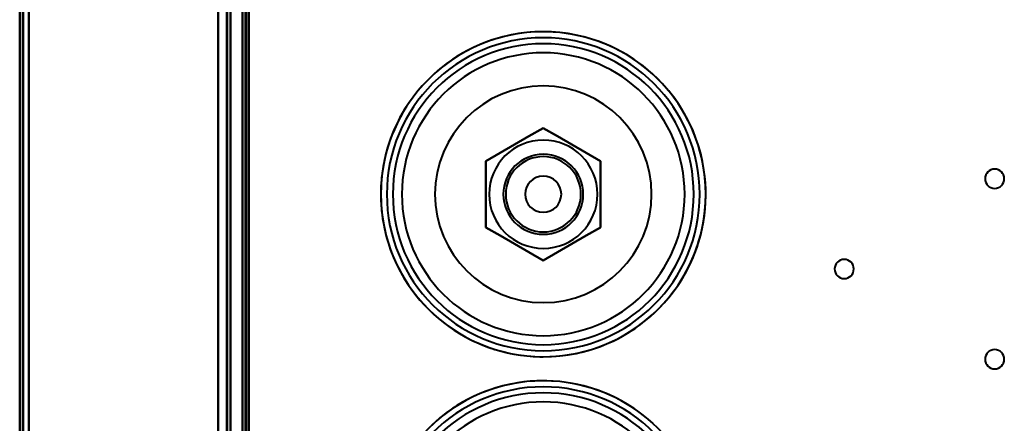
# Model space of a CAD drawing. Header units: millimetres. Extents: x -1115 to 1388, y -280 to 1010.
# Tile 52 of 76: x -362 to -198, y 597 to 664. Entities that reach past the tile are written whole.
import ezdxf

# ---------------------------------------------------------------- set-up
doc = ezdxf.new("R2010")
doc.units = ezdxf.units.MM
doc.layers.add('A-GENM', color=13, linetype='Continuous', lineweight=40)
doc.layers.add('G-IMPT', color=8, linetype='Continuous', lineweight=40)

# ---------------------------------------------------------------- blocks, each defined once
blk = doc.blocks.new('Maintenance r21 - Maintenance r21-751643-Droite')
at = {"layer": 'A-GENM'}
for p, q in [((-361.5, 1.65), (-361.5, 939.65)), ((-361.5, 939.65), (-361.5, 1.65))]:
    blk.add_line(p, q, dxfattribs=at)
blk = doc.blocks.new('NEXA 700 CALQUES_dwg-751640-Droite')
at = {"layer": 'G-IMPT'}
for p, q in [((-362, 937.77), (-362, 128.97)), ((-362, 937.77), (-362, 128.97)), ((-327, 129.47), (-327, 937.27)), ((-327, 129.47), (-327, 937.27)), ((-324.5, 902.27), (-324.5, 129.47)), ((-325, 745.07), (-325, 271.67))]:
    blk.add_line(p, q, dxfattribs=at)
at = {"layer": 'G-IMPT', "flags": 128}
for points in [[(-362, 128.97), (-362, 331.17), (-362, 533.37), (-362, 735.57), (-362, 937.77)], [(-362, 937.77), (-362, 735.57), (-362, 533.37), (-362, 331.17), (-362, 128.97)], [(-362, 128.97), (-362, 331.17), (-362, 533.37), (-362, 735.57), (-362, 937.77)], [(-362, 937.77), (-362, 735.57), (-362, 533.37), (-362, 331.17), (-362, 128.97)], [(-362, 937.77), (-362, 735.57), (-362, 533.37), (-362, 331.17), (-362, 128.97)], [(-362, 128.97), (-362, 331.17), (-362, 533.37), (-362, 735.57), (-362, 937.77)], [(-362, 937.77), (-362, 735.57), (-362, 533.37), (-362, 331.17), (-362, 128.97)], [(-362, 128.97), (-362, 331.17), (-362, 533.37), (-362, 735.57), (-362, 937.77)], [(-361.5, 937.77), (-361.5, 735.57), (-361.5, 533.37), (-361.5, 331.17), (-361.5, 128.97)], [(-361.5, 128.97), (-361.5, 331.17), (-361.5, 533.37), (-361.5, 735.57), (-361.5, 937.77)], [(-361.5, 128.97), (-361.5, 331.17), (-361.5, 533.37), (-361.5, 735.57), (-361.5, 937.77)], [(-361.5, 937.77), (-361.5, 735.57), (-361.5, 533.37), (-361.5, 331.17), (-361.5, 128.97)], [(-361.4, 937.77), (-361.4, 735.57), (-361.4, 533.37), (-361.4, 331.17), (-361.4, 128.97)], [(-361.4, 128.97), (-361.4, 331.17), (-361.4, 533.37), (-361.4, 735.57), (-361.4, 937.77)], [(-361.4, 128.97), (-361.4, 331.17), (-361.4, 533.37), (-361.4, 735.57), (-361.4, 937.77)], [(-361.4, 937.77), (-361.4, 735.57), (-361.4, 533.37), (-361.4, 331.17), (-361.4, 128.97)], [(-361.4, 937.77), (-361.4, 735.57), (-361.4, 533.37), (-361.4, 331.17), (-361.4, 128.97)], [(-361.4, 128.97), (-361.4, 331.17), (-361.4, 533.37), (-361.4, 735.57), (-361.4, 937.77)], [(-361.4, 128.97), (-361.4, 331.17), (-361.4, 533.37), (-361.4, 735.57), (-361.4, 937.77)], [(-361.4, 937.77), (-361.4, 735.57), (-361.4, 533.37), (-361.4, 331.17), (-361.4, 128.97)], [(-361.4, 128.97), (-361.4, 331.17), (-361.4, 533.37), (-361.4, 735.57), (-361.4, 937.77)], [(-361.4, 937.77), (-361.4, 735.57), (-361.4, 533.37), (-361.4, 331.17), (-361.4, 128.97)], [(-361.4, 937.77), (-361.4, 735.57), (-361.4, 533.37), (-361.4, 331.17), (-361.4, 128.97)], [(-361.4, 128.97), (-361.4, 331.17), (-361.4, 533.37), (-361.4, 735.57), (-361.4, 937.77)], [(-329, 128.97), (-329, 331.17), (-329, 533.37), (-329, 735.57), (-329, 937.77)], [(-329, 937.77), (-329, 735.57), (-329, 533.37), (-329, 331.17), (-329, 128.97)], [(-329, 937.77), (-329, 735.57), (-329, 533.37), (-329, 331.17), (-329, 128.97)], [(-329, 128.97), (-329, 331.17), (-329, 533.37), (-329, 735.57), (-329, 937.77)], [(-360.5, 937.27), (-360.5, 735.32), (-360.5, 533.37), (-360.5, 331.42), (-360.5, 129.47)], [(-360.5, 129.47), (-360.5, 331.42), (-360.5, 533.37), (-360.5, 735.32), (-360.5, 937.27)], [(-360.5, 937.27), (-360.5, 735.32), (-360.5, 533.37), (-360.5, 331.42), (-360.5, 129.47)], [(-360.5, 129.47), (-360.5, 331.42), (-360.5, 533.37), (-360.5, 735.32), (-360.5, 937.27)], [(-360.5, 937.27), (-360.5, 735.32), (-360.5, 533.37), (-360.5, 331.42), (-360.5, 129.47)], [(-360.5, 129.47), (-360.5, 331.42), (-360.5, 533.37), (-360.5, 735.32), (-360.5, 937.27)], [(-360.5, 129.47), (-360.5, 331.42), (-360.5, 533.37), (-360.5, 735.32), (-360.5, 937.27)], [(-360.5, 937.27), (-360.5, 735.32), (-360.5, 533.37), (-360.5, 331.42), (-360.5, 129.47)], [(-360.5, 129.47), (-360.5, 331.42), (-360.5, 533.37), (-360.5, 735.32), (-360.5, 937.27)], [(-360.5, 937.27), (-360.5, 735.32), (-360.5, 533.37), (-360.5, 331.42), (-360.5, 129.47)], [(-360.5, 937.27), (-360.5, 735.32), (-360.5, 533.37), (-360.5, 331.42), (-360.5, 129.47)], [(-360.5, 129.47), (-360.5, 331.42), (-360.5, 533.37), (-360.5, 735.32), (-360.5, 937.27)], [(-360.5, 129.47), (-360.5, 331.42), (-360.5, 533.37), (-360.5, 735.32), (-360.5, 937.27)], [(-360.5, 937.27), (-360.5, 735.32), (-360.5, 533.37), (-360.5, 331.42), (-360.5, 129.47)], [(-360.5, 937.27), (-360.5, 735.32), (-360.5, 533.37), (-360.5, 331.42), (-360.5, 129.47)], [(-360.5, 129.47), (-360.5, 331.42), (-360.5, 533.37), (-360.5, 735.32), (-360.5, 937.27)], [(-329, 129.47), (-329, 331.42), (-329, 533.37), (-329, 735.32), (-329, 937.27)], [(-329, 937.27), (-329, 735.32), (-329, 533.37), (-329, 331.42), (-329, 129.47)], [(-329, 937.27), (-329, 735.32), (-329, 533.37), (-329, 331.42), (-329, 129.47)], [(-329, 129.47), (-329, 331.42), (-329, 533.37), (-329, 735.32), (-329, 937.27)], [(-329, 937.27), (-329, 735.32), (-329, 533.37), (-329, 331.42), (-329, 129.47)], [(-329, 129.47), (-329, 331.42), (-329, 533.37), (-329, 735.32), (-329, 937.27)], [(-329, 129.47), (-329, 331.42), (-329, 533.37), (-329, 735.32), (-329, 937.27)], [(-329, 937.27), (-329, 735.32), (-329, 533.37), (-329, 331.42), (-329, 129.47)], [(-327.6, 129.47), (-327.6, 331.42), (-327.6, 533.37), (-327.6, 735.32), (-327.6, 937.27)], [(-327.6, 937.27), (-327.6, 735.32), (-327.6, 533.37), (-327.6, 331.42), (-327.6, 129.47)], [(-327.6, 937.27), (-327.6, 735.32), (-327.6, 533.37), (-327.6, 331.42), (-327.6, 129.47)], [(-327.6, 129.47), (-327.6, 331.42), (-327.6, 533.37), (-327.6, 735.32), (-327.6, 937.27)], [(-327.6, 129.47), (-327.6, 331.42), (-327.6, 533.37), (-327.6, 735.32), (-327.6, 937.27)], [(-327.6, 937.27), (-327.6, 735.32), (-327.6, 533.37), (-327.6, 331.42), (-327.6, 129.47)], [(-327.6, 937.27), (-327.6, 735.32), (-327.6, 533.37), (-327.6, 331.42), (-327.6, 129.47)], [(-327.6, 129.47), (-327.6, 331.42), (-327.6, 533.37), (-327.6, 735.32), (-327.6, 937.27)], [(-327.6, 937.27), (-327.6, 735.32), (-327.6, 533.37), (-327.6, 331.42), (-327.6, 129.47)], [(-327.6, 129.47), (-327.6, 331.42), (-327.6, 533.37), (-327.6, 735.32), (-327.6, 937.27)], [(-327.6, 129.47), (-327.6, 331.42), (-327.6, 533.37), (-327.6, 735.32), (-327.6, 937.27)], [(-327.6, 937.27), (-327.6, 735.32), (-327.6, 533.37), (-327.6, 331.42), (-327.6, 129.47)], [(-327.5, 937.27), (-327.5, 735.32), (-327.5, 533.37), (-327.5, 331.42), (-327.5, 129.47)], [(-327.5, 129.47), (-327.5, 331.42), (-327.5, 533.37), (-327.5, 735.32), (-327.5, 937.27)], [(-327.5, 129.47), (-327.5, 331.42), (-327.5, 533.37), (-327.5, 735.32), (-327.5, 937.27)], [(-327.5, 937.27), (-327.5, 735.32), (-327.5, 533.37), (-327.5, 331.42), (-327.5, 129.47)], [(-327, 937.27), (-327, 735.32), (-327, 533.37), (-327, 331.42), (-327, 129.47)], [(-327, 129.47), (-327, 331.42), (-327, 533.37), (-327, 735.32), (-327, 937.27)], [(-327, 129.47), (-327, 331.42), (-327, 533.37), (-327, 735.32), (-327, 937.27)], [(-327, 937.27), (-327, 735.32), (-327, 533.37), (-327, 331.42), (-327, 129.47)], [(-327, 937.27), (-327, 735.32), (-327, 533.37), (-327, 331.42), (-327, 129.47)], [(-327, 129.47), (-327, 331.42), (-327, 533.37), (-327, 735.32), (-327, 937.27)], [(-327, 129.47), (-327, 331.42), (-327, 533.37), (-327, 735.32), (-327, 937.27)], [(-327, 937.27), (-327, 735.32), (-327, 533.37), (-327, 331.42), (-327, 129.47)], [(-325, 902.77), (-325, 709.32), (-325, 515.87), (-325, 322.42), (-325, 128.97)], [(-325, 128.97), (-325, 322.42), (-325, 515.87), (-325, 709.32), (-325, 902.77)], [(-325, 128.97), (-325, 322.42), (-325, 515.87), (-325, 709.32), (-325, 902.77)], [(-325, 902.77), (-325, 709.32), (-325, 515.87), (-325, 322.42), (-325, 128.97)], [(-324.5, 902.27), (-324.5, 709.07), (-324.5, 515.87), (-324.5, 322.67), (-324.5, 129.47)], [(-324.5, 129.47), (-324.5, 322.67), (-324.5, 515.87), (-324.5, 709.07), (-324.5, 902.27)], [(-324.5, 902.27), (-324.5, 709.07), (-324.5, 515.87), (-324.5, 322.67), (-324.5, 129.47)], [(-324.5, 129.47), (-324.5, 322.67), (-324.5, 515.87), (-324.5, 709.07), (-324.5, 902.27)], [(-324.5, 902.27), (-324.5, 709.07), (-324.5, 515.87), (-324.5, 322.67), (-324.5, 129.47)], [(-324.5, 129.47), (-324.5, 322.67), (-324.5, 515.87), (-324.5, 709.07), (-324.5, 902.27)], [(-324.5, 902.27), (-324.5, 709.07), (-324.5, 515.87), (-324.5, 322.67), (-324.5, 129.47)], [(-324.5, 129.47), (-324.5, 322.67), (-324.5, 515.87), (-324.5, 709.07), (-324.5, 902.27)], [(-324, 902.27), (-324, 709.07), (-324, 515.87), (-324, 322.67), (-324, 129.47)], [(-324, 129.47), (-324, 322.67), (-324, 515.87), (-324, 709.07), (-324, 902.27)], [(-323.9, 161.37), (-323.9, 346.6), (-323.9, 531.82), (-323.9, 717.05), (-323.9, 902.27)], [(-323.9, 129.47), (-323.9, 322.67), (-323.9, 515.87), (-323.9, 709.07), (-323.9, 902.27)], [(-323.9, 902.27), (-323.9, 717.05), (-323.9, 531.82), (-323.9, 346.6), (-323.9, 161.37)], [(-323.9, 902.27), (-323.9, 717.05), (-323.9, 531.82), (-323.9, 346.6), (-323.9, 161.37)], [(-323.9, 161.37), (-323.9, 346.6), (-323.9, 531.82), (-323.9, 717.05), (-323.9, 902.27)], [(-323.9, 902.27), (-323.9, 709.07), (-323.9, 515.87), (-323.9, 322.67), (-323.9, 129.47)], [(-329, 745.07), (-329, 626.72), (-329, 508.37), (-329, 390.02), (-329, 271.67)], [(-329, 271.67), (-329, 390.02), (-329, 508.37), (-329, 626.72), (-329, 745.07)], [(-329, 271.67), (-329, 390.02), (-329, 508.37), (-329, 626.72), (-329, 745.07)], [(-329, 745.07), (-329, 626.72), (-329, 508.37), (-329, 390.02), (-329, 271.67)], [(-325, 745.07), (-325, 626.72), (-325, 508.37), (-325, 390.02), (-325, 271.67)], [(-325, 271.67), (-325, 390.02), (-325, 508.37), (-325, 626.72), (-325, 745.07)], [(-325, 271.67), (-325, 390.02), (-325, 508.37), (-325, 626.72), (-325, 745.07)], [(-325, 745.07), (-325, 626.72), (-325, 508.37), (-325, 390.02), (-325, 271.67)], [(-324.5, 745.07), (-324.5, 626.72), (-324.5, 508.37), (-324.5, 390.02), (-324.5, 271.67)], [(-324.5, 271.67), (-324.5, 390.02), (-324.5, 508.37), (-324.5, 626.72), (-324.5, 745.07)], [(-324.5, 745.07), (-324.5, 626.72), (-324.5, 508.37), (-324.5, 390.02), (-324.5, 271.67)], [(-324.5, 271.67), (-324.5, 390.02), (-324.5, 508.37), (-324.5, 626.72), (-324.5, 745.07)], [(-324.5, 745.07), (-324.5, 626.72), (-324.5, 508.37), (-324.5, 390.02), (-324.5, 271.67)], [(-324.5, 271.67), (-324.5, 390.02), (-324.5, 508.37), (-324.5, 626.72), (-324.5, 745.07)], [(-324.4, 271.67), (-324.4, 390.02), (-324.4, 508.37), (-324.4, 626.72), (-324.4, 745.07)], [(-324.4, 745.07), (-324.4, 626.72), (-324.4, 508.37), (-324.4, 390.02), (-324.4, 271.67)], [(-324.4, 271.67), (-324.4, 390.02), (-324.4, 508.37), (-324.4, 626.72), (-324.4, 745.07)], [(-324.4, 745.07), (-324.4, 626.72), (-324.4, 508.37), (-324.4, 390.02), (-324.4, 271.67)], [(-324.4, 271.67), (-324.4, 390.02), (-324.4, 508.37), (-324.4, 626.72), (-324.4, 745.07)], [(-324.4, 745.07), (-324.4, 626.72), (-324.4, 508.37), (-324.4, 390.02), (-324.4, 271.67)], [(-324, 271.67), (-324, 390.02), (-324, 508.37), (-324, 626.72), (-324, 745.07)], [(-324, 745.07), (-324, 626.72), (-324, 508.37), (-324, 390.02), (-324, 271.67)], [(-324, 271.67), (-324, 390.02), (-324, 508.37), (-324, 626.72), (-324, 745.07)], [(-324, 745.07), (-324, 626.72), (-324, 508.37), (-324, 390.02), (-324, 271.67)], [(-275, 662.27), (-276.08, 662.25), (-277.16, 662.19), (-278.23, 662.08), (-279.3, 661.93), (-280.36, 661.73), (-281.42, 661.5), (-282.46, 661.22), (-283.49, 660.9), (-284.51, 660.54), (-285.51, 660.14), (-286.5, 659.7), (-287.47, 659.22), (-288.42, 658.7), (-289.34, 658.15), (-290.25, 657.56), (-291.12, 656.93), (-291.98, 656.27), (-292.8, 655.57), (-293.6, 654.84), (-294.37, 654.08), (-295.11, 653.29), (-295.81, 652.48), (-296.48, 651.63), (-297.12, 650.76), (-297.72, 649.86), (-298.28, 648.94), (-298.81, 648), (-299.3, 647.04), (-299.75, 646.05), (-300.17, 645.06), (-300.54, 644.04), (-300.87, 643.01), (-301.16, 641.97), (-301.4, 640.92), (-301.61, 639.86), (-301.77, 638.79), (-301.89, 637.72), (-301.97, 636.64), (-302, 635.56), (-301.99, 634.48), (-301.94, 633.41), (-301.84, 632.33), (-301.7, 631.26), (-301.52, 630.19), (-301.29, 629.14), (-301.03, 628.09), (-300.72, 627.06), (-300.37, 626.03), (-299.98, 625.03), (-299.55, 624.04), (-299.08, 623.06), (-298.57, 622.11), (-298.03, 621.18), (-297.45, 620.27), (-296.83, 619.38), (-296.18, 618.52), (-295.49, 617.69), (-294.77, 616.88), (-294.02, 616.11), (-293.24, 615.36), (-292.43, 614.65), (-291.59, 613.97), (-290.72, 613.32), (-289.83, 612.71), (-288.92, 612.14), (-287.98, 611.6), (-287.03, 611.1), (-286.05, 610.64), (-285.05, 610.21), (-284.04, 609.83), (-283.02, 609.49), (-281.98, 609.19), (-280.93, 608.93), (-279.88, 608.72), (-278.81, 608.54), (-277.74, 608.41), (-276.66, 608.32), (-275.58, 608.28), (-275, 608.27)], [(-275, 608.27), (-273.92, 608.29), (-272.84, 608.36), (-271.77, 608.47), (-270.7, 608.62), (-269.64, 608.81), (-268.58, 609.05), (-267.54, 609.32), (-266.51, 609.64), (-265.49, 610), (-264.49, 610.4), (-263.5, 610.84), (-262.53, 611.32), (-261.58, 611.84), (-260.66, 612.4), (-259.75, 612.99), (-258.88, 613.62), (-258.02, 614.28), (-257.2, 614.97), (-256.4, 615.7), (-255.63, 616.46), (-254.89, 617.25), (-254.19, 618.07), (-253.52, 618.92), (-252.88, 619.79), (-252.28, 620.68), (-251.72, 621.6), (-251.19, 622.55), (-250.7, 623.51), (-250.25, 624.49), (-249.83, 625.49), (-249.46, 626.5), (-249.13, 627.53), (-248.84, 628.57), (-248.6, 629.62), (-248.39, 630.68), (-248.23, 631.75), (-248.11, 632.82), (-248.03, 633.9), (-248, 634.98), (-248.01, 636.06), (-248.06, 637.14), (-248.16, 638.21), (-248.3, 639.29), (-248.48, 640.35), (-248.71, 641.41), (-248.97, 642.45), (-249.28, 643.49), (-249.63, 644.51), (-250.02, 645.52), (-250.45, 646.51), (-250.92, 647.48), (-251.43, 648.43), (-251.97, 649.37), (-252.55, 650.28), (-253.17, 651.16), (-253.82, 652.02), (-254.51, 652.86), (-255.23, 653.66), (-255.98, 654.44), (-256.76, 655.18), (-257.57, 655.9), (-258.41, 656.58), (-259.28, 657.22), (-260.17, 657.83), (-261.08, 658.41), (-262.02, 658.95), (-262.97, 659.45), (-263.95, 659.91), (-264.95, 660.33), (-265.96, 660.71), (-266.98, 661.05), (-268.02, 661.35), (-269.07, 661.61), (-270.12, 661.83), (-271.19, 662), (-272.26, 662.13), (-273.34, 662.22), (-274.42, 662.27), (-275, 662.27)], [(-275, 646.27), (-277.38, 644.9), (-279.76, 643.52), (-282.14, 642.15), (-284.53, 640.77)], [(-275, 646.27), (-277.38, 644.9), (-279.76, 643.52), (-282.14, 642.15), (-284.53, 640.77)], [(-284.53, 640.77), (-282.14, 642.15), (-279.76, 643.52), (-277.38, 644.9), (-275, 646.27)], [(-284.53, 640.77), (-282.14, 642.15), (-279.76, 643.52), (-277.38, 644.9), (-275, 646.27)], [(-275, 646.27), (-277.38, 644.9), (-279.76, 643.52), (-282.14, 642.15), (-284.53, 640.77)], [(-284.53, 640.77), (-282.14, 642.15), (-279.76, 643.52), (-277.38, 644.9), (-275, 646.27)], [(-275, 646.27), (-277.38, 644.9), (-279.76, 643.52), (-282.14, 642.15), (-284.53, 640.77)], [(-284.53, 640.77), (-282.14, 642.15), (-279.76, 643.52), (-277.38, 644.9), (-275, 646.27)], [(-265.47, 640.77), (-267.86, 642.15), (-270.24, 643.52), (-272.62, 644.9), (-275, 646.27)], [(-265.47, 640.77), (-267.86, 642.15), (-270.24, 643.52), (-272.62, 644.9), (-275, 646.27)], [(-275, 646.27), (-272.62, 644.9), (-270.24, 643.52), (-267.86, 642.15), (-265.47, 640.77)], [(-275, 646.27), (-272.62, 644.9), (-270.24, 643.52), (-267.86, 642.15), (-265.47, 640.77)], [(-265.47, 640.77), (-267.86, 642.15), (-270.24, 643.52), (-272.62, 644.9), (-275, 646.27)], [(-275, 646.27), (-272.62, 644.9), (-270.24, 643.52), (-267.86, 642.15), (-265.47, 640.77)], [(-265.47, 640.77), (-267.86, 642.15), (-270.24, 643.52), (-272.62, 644.9), (-275, 646.27)], [(-275, 646.27), (-272.62, 644.9), (-270.24, 643.52), (-267.86, 642.15), (-265.47, 640.77)], [(-284.53, 640.77), (-284.53, 638.02), (-284.53, 635.27), (-284.53, 632.52), (-284.53, 629.77)], [(-284.53, 629.77), (-284.53, 632.52), (-284.53, 635.27), (-284.53, 638.02), (-284.53, 640.77)], [(-284.53, 640.77), (-284.53, 638.02), (-284.53, 635.27), (-284.53, 632.52), (-284.53, 629.77)], [(-284.53, 629.77), (-284.53, 632.52), (-284.53, 635.27), (-284.53, 638.02), (-284.53, 640.77)], [(-284.53, 640.77), (-284.53, 638.02), (-284.53, 635.27), (-284.53, 632.52), (-284.53, 629.77)], [(-284.53, 629.77), (-284.53, 632.52), (-284.53, 635.27), (-284.53, 638.02), (-284.53, 640.77)], [(-284.53, 640.77), (-284.53, 638.02), (-284.53, 635.27), (-284.53, 632.52), (-284.53, 629.77)], [(-284.53, 629.77), (-284.53, 632.52), (-284.53, 635.27), (-284.53, 638.02), (-284.53, 640.77)], [(-265.47, 629.77), (-265.47, 632.52), (-265.47, 635.27), (-265.47, 638.02), (-265.47, 640.77)], [(-265.47, 629.77), (-265.47, 632.52), (-265.47, 635.27), (-265.47, 638.02), (-265.47, 640.77)], [(-265.47, 640.77), (-265.47, 638.02), (-265.47, 635.27), (-265.47, 632.52), (-265.47, 629.77)], [(-265.47, 640.77), (-265.47, 638.02), (-265.47, 635.27), (-265.47, 632.52), (-265.47, 629.77)], [(-265.47, 629.77), (-265.47, 632.52), (-265.47, 635.27), (-265.47, 638.02), (-265.47, 640.77)], [(-265.47, 640.77), (-265.47, 638.02), (-265.47, 635.27), (-265.47, 632.52), (-265.47, 629.77)], [(-265.47, 629.77), (-265.47, 632.52), (-265.47, 635.27), (-265.47, 638.02), (-265.47, 640.77)], [(-265.47, 640.77), (-265.47, 638.02), (-265.47, 635.27), (-265.47, 632.52), (-265.47, 629.77)], [(-284.53, 629.77), (-282.14, 628.4), (-279.76, 627.02), (-277.38, 625.65), (-275, 624.27)], [(-284.53, 629.77), (-282.14, 628.4), (-279.76, 627.02), (-277.38, 625.65), (-275, 624.27)], [(-275, 624.27), (-277.38, 625.65), (-279.76, 627.02), (-282.14, 628.4), (-284.53, 629.77)], [(-275, 624.27), (-277.38, 625.65), (-279.76, 627.02), (-282.14, 628.4), (-284.53, 629.77)], [(-284.53, 629.77), (-282.14, 628.4), (-279.76, 627.02), (-277.38, 625.65), (-275, 624.27)], [(-275, 624.27), (-277.38, 625.65), (-279.76, 627.02), (-282.14, 628.4), (-284.53, 629.77)], [(-284.53, 629.77), (-282.14, 628.4), (-279.76, 627.02), (-277.38, 625.65), (-275, 624.27)], [(-275, 624.27), (-277.38, 625.65), (-279.76, 627.02), (-282.14, 628.4), (-284.53, 629.77)], [(-275, 624.27), (-272.62, 625.65), (-270.24, 627.02), (-267.86, 628.4), (-265.47, 629.77)], [(-275, 624.27), (-272.62, 625.65), (-270.24, 627.02), (-267.86, 628.4), (-265.47, 629.77)], [(-265.47, 629.77), (-267.86, 628.4), (-270.24, 627.02), (-272.62, 625.65), (-275, 624.27)], [(-265.47, 629.77), (-267.86, 628.4), (-270.24, 627.02), (-272.62, 625.65), (-275, 624.27)], [(-275, 624.27), (-272.62, 625.65), (-270.24, 627.02), (-267.86, 628.4), (-265.47, 629.77)], [(-265.47, 629.77), (-267.86, 628.4), (-270.24, 627.02), (-272.62, 625.65), (-275, 624.27)], [(-275, 624.27), (-272.62, 625.65), (-270.24, 627.02), (-267.86, 628.4), (-265.47, 629.77)], [(-265.47, 629.77), (-267.86, 628.4), (-270.24, 627.02), (-272.62, 625.65), (-275, 624.27)], [(-275, 604.27), (-276.08, 604.25), (-277.16, 604.19), (-278.23, 604.08), (-279.3, 603.93), (-280.36, 603.73), (-281.42, 603.5), (-282.46, 603.22), (-283.49, 602.9), (-284.51, 602.54), (-285.51, 602.14), (-286.5, 601.7), (-287.47, 601.22), (-288.42, 600.7), (-289.34, 600.15), (-290.25, 599.56), (-291.12, 598.93), (-291.98, 598.27), (-292.8, 597.57), (-293.6, 596.84)], [(-256.76, 597.18), (-257.57, 597.9), (-258.41, 598.58), (-259.28, 599.22), (-260.17, 599.83), (-261.08, 600.41), (-262.02, 600.95), (-262.97, 601.45), (-263.95, 601.91), (-264.95, 602.33), (-265.96, 602.71), (-266.98, 603.05), (-268.02, 603.35), (-269.07, 603.61), (-270.12, 603.83), (-271.19, 604), (-272.26, 604.13), (-273.34, 604.22), (-274.42, 604.27), (-275, 604.27)]]:
    blk.add_lwpolyline(points, dxfattribs=at)
at = {"layer": 'G-IMPT'}
for centre, radius, start, end in [((-275, 635.27), 27, 90, 180), ((-275, 635.27), 27, 360, 180), ((-275, 635.27), 27, 0, 180), ((-275, 635.27), 27, 0, 180), ((-275, 635.27), 27, 90, 270), ((-275, 635.27), 27, 90, 180), ((-275, 635.27), 27, 0, 180), ((-275, 635.27), 27, 90, 270), ((-275, 635.27), 26, 360, 180), ((-275, 635.27), 26, 90, 180), ((-275, 635.27), 26, 0, 180), ((-275, 635.27), 26, 90, 180), ((-275, 635.27), 27, 270, 90), ((-275, 635.27), 27, 270, 90), ((-275, 635.27), 27, 360, 90), ((-275, 635.27), 27, 270, 90), ((-275, 635.27), 26, 270, 90), ((-275, 635.27), 26, 270, 90), ((-275, 635.27), 25, 360, 180), ((-275, 635.27), 25, 0, 180), ((-275, 635.27), 25, 360, 180), ((-275, 635.27), 25, 0, 180), ((-275, 635.27), 23.5, 360, 180), ((-275, 635.27), 23.5, 360, 180), ((-275, 635.27), 23.5, 0, 180), ((-275, 635.27), 23.5, 0, 180), ((-275, 635.27), 18, 90, 270), ((-275, 635.27), 18, 360, 180), ((-275, 635.27), 18, 0, 180), ((-275, 635.27), 18, 90, 270), ((-275, 635.27), 18, 0, 180), ((-275, 635.27), 18, 360, 180), ((-275, 635.27), 18, 0, 180), ((-275, 635.27), 18, 360, 180), ((-275, 635.27), 18, 270, 90), ((-275, 635.27), 18, 270, 90), ((-275, 635.27), 9, 90, 180), ((-275, 635.27), 9, 0, 180), ((-275, 635.27), 9, 270, 90), ((-275, 635.27), 6.65, 0, 180), ((-275, 635.27), 6.65, 0, 180), ((-275, 635.27), 6.65, 360, 180), ((-275, 635.27), 6.65, 0, 180), ((-275, 635.27), 6.25, 90, 270), ((-275, 635.27), 6.25, 0, 180), ((-275, 635.27), 6.25, 0, 180), ((-275, 635.27), 6.25, 0, 180), ((-275, 635.27), 6.25, 0, 180), ((-275, 635.27), 6.25, 0, 180), ((-275, 635.27), 6.25, 90, 270), ((-275, 635.27), 6.25, 0, 180), ((-275, 635.27), 6.25, 270, 90), ((-275, 635.27), 6.25, 270, 90), ((-275, 635.27), 3, 90, 180), ((-275, 635.27), 3, 0, 180), ((-275, 635.27), 3, 0, 180), ((-275, 635.27), 3, 0, 180), ((-275, 635.27), 3, 270, 90), ((-200, 637.85), 1.6, 360, 180), ((-200, 637.85), 1.6, 360, 180), ((-200, 637.85), 1.6, 0, 180), ((-200, 637.85), 1.6, 360, 180), ((-200, 637.85), 1.6, 180, 360), ((-200, 637.85), 1.6, 180, 360), ((-200, 637.85), 1.6, 180, 0), ((-200, 637.85), 1.6, 180, 0), ((-275, 635.27), 27, 180, 270), ((-275, 635.27), 27, 180, 0), ((-275, 635.27), 27, 180, 360), ((-275, 635.27), 27, 180, 0), ((-275, 635.27), 27, 180, 270), ((-275, 635.27), 27, 180, 360), ((-275, 635.27), 26, 180, 360), ((-275, 635.27), 26, 180, 270), ((-275, 635.27), 26, 180, 0), ((-275, 635.27), 26, 180, 270), ((-275, 635.27), 25, 180, 360), ((-275, 635.27), 25, 180, 360), ((-275, 635.27), 25, 180, 0), ((-275, 635.27), 25, 180, 360), ((-275, 635.27), 23.5, 180, 360), ((-275, 635.27), 23.5, 180, 0), ((-275, 635.27), 23.5, 180, 360), ((-275, 635.27), 23.5, 180, 0), ((-275, 635.27), 18, 180, 270), ((-275, 635.27), 18, 180, 270), ((-275, 635.27), 18, 180, 0), ((-275, 635.27), 18, 180, 360), ((-275, 635.27), 18, 180, 360), ((-275, 635.27), 18, 180, 360), ((-275, 635.27), 9, 180, 270), ((-275, 635.27), 9, 180, 0), ((-275, 635.27), 6.65, 180, 0), ((-275, 635.27), 6.65, 180, 360), ((-275, 635.27), 6.65, 180, 0), ((-275, 635.27), 6.65, 180, 360), ((-275, 635.27), 6.25, 180, 0), ((-275, 635.27), 6.25, 180, 270), ((-275, 635.27), 6.25, 180, 270), ((-275, 635.27), 6.25, 180, 360), ((-275, 635.27), 6.25, 180, 0), ((-275, 635.27), 6.25, 180, 0), ((-275, 635.27), 3, 180, 270), ((-275, 635.27), 3, 180, 0), ((-275, 635.27), 3, 180, 0), ((-275, 635.27), 3, 180, 0), ((-275, 635.27), 18, 270, 0), ((-275, 635.27), 18, 270, 360), ((-275, 635.27), 6.25, 270, 0), ((-275, 635.27), 6.25, 270, 0), ((-275, 635.27), 27, 270, 0), ((-225, 622.85), 1.6, 360, 180), ((-225, 622.85), 1.6, 360, 180), ((-225, 622.85), 1.6, 0, 180), ((-225, 622.85), 1.6, 0, 180), ((-225, 622.85), 1.6, 180, 360), ((-225, 622.85), 1.6, 180, 360), ((-225, 622.85), 1.6, 180, 0), ((-225, 622.85), 1.6, 180, 0), ((-200, 607.85), 1.6, 360, 180), ((-200, 607.85), 1.6, 360, 180), ((-200, 607.85), 1.6, 0, 180), ((-200, 607.85), 1.6, 0, 180), ((-200, 607.85), 1.6, 180, 360), ((-200, 607.85), 1.6, 180, 360), ((-200, 607.85), 1.6, 180, 360), ((-200, 607.85), 1.6, 180, 360), ((-275, 577.27), 27, 90, 180), ((-275, 577.27), 27, 360, 180), ((-275, 577.27), 27, 0, 180), ((-275, 577.27), 27, 0, 180), ((-275, 577.27), 27, 90, 270), ((-275, 577.27), 27, 90, 180), ((-275, 577.27), 27, 0, 180), ((-275, 577.27), 27, 90, 270), ((-275, 577.27), 27, 270, 90), ((-275, 577.27), 27, 270, 90), ((-275, 577.27), 27, 360, 90), ((-275, 577.27), 27, 270, 90), ((-275, 577.27), 26, 360, 180), ((-275, 577.27), 26, 90, 180), ((-275, 577.27), 26, 0, 180), ((-275, 577.27), 26, 90, 180), ((-275, 577.27), 25, 0, 180), ((-275, 577.27), 25, 0, 180), ((-275, 577.27), 25, 360, 180), ((-275, 577.27), 25, 0, 180), ((-275, 577.27), 26, 270, 90), ((-275, 577.27), 26, 270, 90), ((-275, 577.27), 23.5, 360, 180), ((-275, 577.27), 23.5, 360, 180), ((-275, 577.27), 23.5, 360, 180), ((-275, 577.27), 23.5, 0, 180)]:
    blk.add_arc(centre, radius, start, end, dxfattribs=at)

msp = doc.modelspace()

# ---------------------------------------------------------------- block references
at = {"layer": 'A-GENM'}
msp.add_blockref('Maintenance r21 - Maintenance r21-751643-Droite', (0, 0), dxfattribs=at)
at = {"layer": 'G-IMPT'}
msp.add_blockref('NEXA 700 CALQUES_dwg-751640-Droite', (0, 0), dxfattribs=at)

doc.saveas('drawing.dxf')
